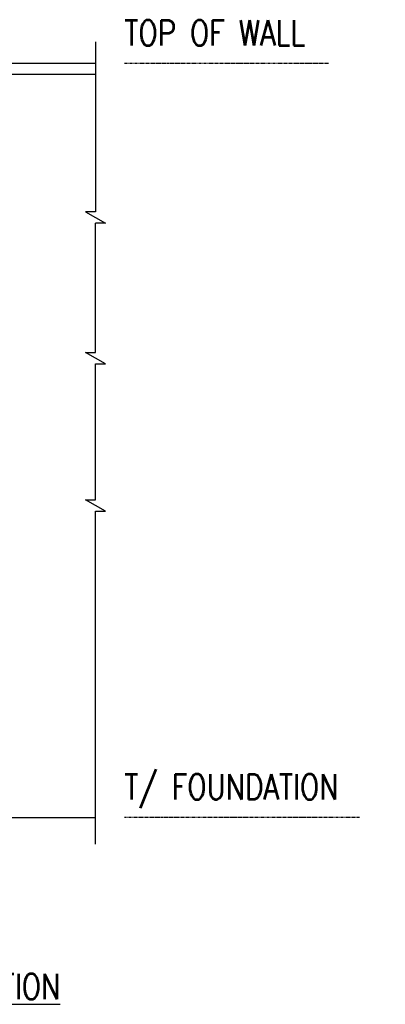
# Model space of a CAD drawing. Header units: inches. Extents: x -5273 to 7400, y 286 to 984.
# Tile 8 of 11: x 1077 to 1163, y 288 to 520. Entities that reach past the tile are written whole.
import ezdxf

# ---------------------------------------------------------------- set-up
doc = ezdxf.new("R2010")
doc.units = ezdxf.units.IN
doc.header["$MEASUREMENT"] = 0
doc.linetypes.add('PHANTOM2', pattern=[1.25, 0.625, -0.125, 0.125, -0.125, 0.125, -0.125])
for name, color, linetype in [('S-ANNO-DIMS', 1, 'Continuous'), ('S-ANNO-TEXT', 2, 'Continuous'), ('S-BREAK', 1, 'Continuous'), ('S-FNDN-WALL-CONC', 3, 'Continuous'), ('S-STRL-MISC', 2, 'Continuous')]:
    doc.layers.add(name, color=color, linetype=linetype)
doc.styles.add('Annotative', font='romans.shx', dxfattribs={"width": 0.8, "height": 0.125})

msp = doc.modelspace()

# ---------------------------------------------------------------- linework, layer by layer
at = {"layer": 'S-ANNO-DIMS', "linetype": 'PHANTOM2'}
for p, q in [((1149.5033, 509.70551), (1101.43042, 509.70551)), ((1156.76216, 332.09579), (1101.43042, 332.09579))]:
    msp.add_line(p, q, dxfattribs=at)
at = {"layer": 'S-BREAK'}
for points in [[(1094.58372, 514.83338), (1094.58372, 474.8085), (1092.22494, 474.8085), (1096.94249, 472.13724), (1094.58372, 472.13724)], [(1094.58372, 438.92654), (1096.94249, 438.92654), (1092.22494, 441.5978), (1094.58372, 441.5978), (1094.58372, 472.13724)], [(1094.58372, 325.83058), (1094.58372, 404.23028), (1096.94249, 404.23028), (1092.22494, 406.90154), (1094.58372, 406.90154), (1094.58372, 438.92654)]]:
    msp.add_lwpolyline(points, dxfattribs=at)
at = {"layer": 'S-FNDN-WALL-CONC'}
msp.add_lwpolyline([(1094.58372, 509.70551), (1036.34664, 509.70551), (1036.34664, 332.09579), (1094.58372, 332.09579)], dxfattribs=at)
at = {"layer": 'S-STRL-MISC'}
msp.add_line((1094.58372, 507.1071), (1038.94505, 507.1071), dxfattribs=at)

# ---------------------------------------------------------------- texts
at = {"layer": 'S-ANNO-TEXT', "char_height": 6, "style": 'Annotative'}
for s, insert, width, attachment_point in [('TOP OF WALL', (1101.43042, 519.92976), 108.3757447, 1), ('T/ FOUNDATION', (1101.43042, 342.32003), 108.3757447, 1), ('{\\LEXTERIOR ELEVATION}', (1053.30252, 295.27234), 162.5636171, 2)]:
    msp.add_mtext(s, dxfattribs=dict(at, insert=insert, width=width, attachment_point=attachment_point))

doc.saveas('drawing.dxf')
